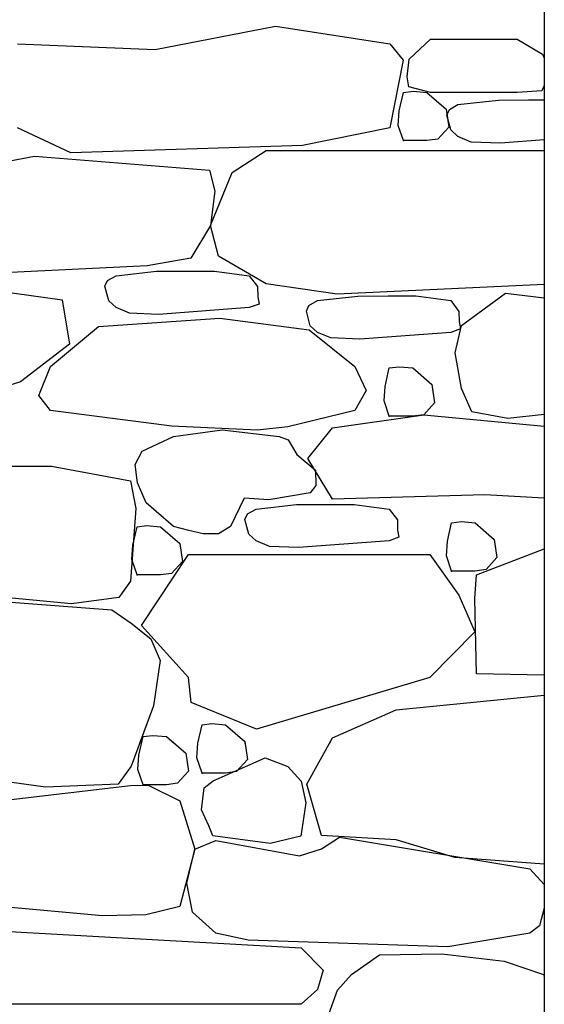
# Model space of a CAD drawing. Extents: x 169645 to 508157, y -5167 to 165945.
# Tile 114 of 130: x 201344 to 202054, y 146032 to 147367. Entities that reach past the tile are written whole.
import ezdxf

# ---------------------------------------------------------------- set-up
doc = ezdxf.new("R2010")
doc.units = 0
doc.header["$MEASUREMENT"] = 0
doc.layers.add('Murs  Pierre', color=7, linetype='Continuous')

msp = doc.modelspace()

# ---------------------------------------------------------------- linework, layer by layer
at = {"layer": 'Murs  Pierre', "linetype": 'Continuous'}
for p, q in [((202054.1, 148122.4), (202054.1, 144952.4)), ((201527.1, 147326.7), (201690.2, 147358.4)), ((201527.1, 147326.7), (201690.2, 147358.4)), ((201690.2, 147358.4), (201844.9, 147334.7)), ((201690.2, 147358.4), (201844.9, 147334.7)), ((201871.3, 147313.9), (201900, 147341)), ((201871.3, 147313.9), (201900, 147341)), ((201900, 147341), (202017.5, 147341)), ((201900, 147341), (202017.5, 147341)), ((202017.5, 147341), (202051.5, 147320.7)), ((202017.5, 147341), (202051.5, 147320.7)), ((201340.6, 147334.7), (201527.1, 147326.7)), ((201340.6, 147334.7), (201527.1, 147326.7)), ((201844.9, 147334.7), (201863.1, 147312.2)), ((201844.9, 147334.7), (201863.1, 147312.2)), ((201863.1, 147312.2), (201844.9, 147220.5)), ((201863.1, 147312.2), (201844.9, 147220.5)), ((201868.4, 147289.9), (201871.3, 147313.9)), ((201868.4, 147289.9), (201871.3, 147313.9)), ((202051.5, 147320.7), (202054.1, 147315)), ((202051.5, 147320.7), (202054.1, 147315)), ((201870.7, 147276.4), (201868.4, 147289.9)), ((201870.7, 147276.4), (201868.4, 147289.9)), ((201857.6, 147243.6), (201863.4, 147268.6)), ((201857.6, 147243.6), (201863.4, 147268.6)), ((201863.4, 147268.6), (201876.6, 147270.2)), ((201863.4, 147268.6), (201876.6, 147270.2)), ((201900, 147268.4), (201870.7, 147276.4)), ((201900, 147268.4), (201870.7, 147276.4)), ((201876.6, 147270.2), (201895, 147268.6)), ((201876.6, 147270.2), (201895, 147268.6)), ((201895, 147268.6), (201921.1, 147246)), ((201895, 147268.6), (201921.1, 147246)), ((202017.5, 147268.4), (201900, 147268.4)), ((202017.5, 147268.4), (201900, 147268.4)), ((202051, 147270.7), (202017.5, 147268.4)), ((202051, 147270.7), (202017.5, 147268.4)), ((202054.1, 147278.2), (202051, 147270.7)), ((202054.1, 147278.2), (202051, 147270.7)), ((201937.2, 147252.1), (201991.9, 147258.2)), ((201937.2, 147252.1), (201991.9, 147258.2)), ((201991.9, 147258.2), (202032.7, 147258.5)), ((201991.9, 147258.2), (202032.7, 147258.5)), ((202032.7, 147258.5), (202054.1, 147258.4)), ((202032.7, 147258.5), (202054.1, 147258.4)), ((201856.4, 147223.9), (201857.6, 147243.6)), ((201856.4, 147223.9), (201857.6, 147243.6)), ((201921.1, 147246), (201924.8, 147221.5)), ((201921.1, 147246), (201924.8, 147221.5)), ((201922.1, 147237.9), (201925.5, 147245.6)), ((201922.1, 147237.9), (201925.5, 147245.6)), ((201925.5, 147245.6), (201937.2, 147252.1)), ((201925.5, 147245.6), (201937.2, 147252.1)), ((201927.4, 147218), (201922.1, 147237.9)), ((201927.4, 147218), (201922.1, 147237.9)), ((201412.9, 147186.8), (201340.6, 147220.5)), ((201412.9, 147186.8), (201340.6, 147220.5)), ((201844.9, 147220.5), (201726.5, 147196.7)), ((201844.9, 147220.5), (201726.5, 147196.7)), ((201863.4, 147203.3), (201856.4, 147223.9)), ((201863.4, 147203.3), (201856.4, 147223.9)), ((201924.8, 147221.5), (201910, 147205.2)), ((201924.8, 147221.5), (201910, 147205.2)), ((201937.2, 147208.8), (201927.4, 147218)), ((201937.2, 147208.8), (201927.4, 147218)), ((201895, 147203.3), (201863.4, 147203.3)), ((201895, 147203.3), (201863.4, 147203.3)), ((201910, 147205.2), (201895, 147203.3)), ((201910, 147205.2), (201895, 147203.3)), ((201955.2, 147201.4), (201937.2, 147208.8)), ((201955.2, 147201.4), (201937.2, 147208.8)), ((201994.6, 147199.8), (201955.2, 147201.4)), ((201994.6, 147199.8), (201955.2, 147201.4)), ((202054.1, 147204.2), (201994.6, 147199.8)), ((202054.1, 147204.2), (201994.6, 147199.8)), ((201726.5, 147196.7), (201412.9, 147186.8)), ((201726.5, 147196.7), (201412.9, 147186.8)), ((201631.4, 147160.2), (201677.2, 147190.1)), ((201631.4, 147160.2), (201677.2, 147190.1)), ((201677.2, 147190.1), (202054.1, 147190.1)), ((201677.2, 147190.1), (202054.1, 147190.1)), ((201267.9, 147164.1), (201363.4, 147182.4)), ((201267.9, 147164.1), (201363.4, 147182.4)), ((201363.4, 147182.4), (201600.7, 147163)), ((201363.4, 147182.4), (201600.7, 147163)), ((201600.7, 147163), (201607.7, 147134.6)), ((201600.7, 147163), (201607.7, 147134.6)), ((201601.9, 147088.4), (201631.4, 147160.2)), ((201601.9, 147088.4), (201631.4, 147160.2)), ((201607.7, 147134.6), (201601.9, 147088.4)), ((201607.7, 147134.6), (201601.9, 147088.4)), ((201601.9, 147088.4), (201575.2, 147043.7)), ((201601.9, 147088.4), (201575.2, 147043.7)), ((201612.6, 147046.4), (201601.9, 147088.4)), ((201612.6, 147046.4), (201601.9, 147088.4)), ((201575.2, 147043.7), (201516.3, 147033.7)), ((201575.2, 147043.7), (201516.3, 147033.7)), ((201677.2, 147009.2), (201612.6, 147046.4)), ((201677.2, 147009.2), (201612.6, 147046.4)), ((201516.3, 147033.7), (201322.2, 147023.8)), ((201516.3, 147033.7), (201322.2, 147023.8)), ((201462.4, 147013.5), (201474.2, 147020)), ((201462.4, 147013.5), (201474.2, 147020)), ((201474.2, 147020), (201528.8, 147026.1)), ((201474.2, 147020), (201528.8, 147026.1)), ((201528.8, 147026.1), (201569.6, 147026.4)), ((201528.8, 147026.1), (201569.6, 147026.4)), ((201569.6, 147026.4), (201607.2, 147026.2)), ((201569.6, 147026.4), (201607.2, 147026.2)), ((201607.2, 147026.2), (201654.4, 147020)), ((201607.2, 147026.2), (201654.4, 147020)), ((201654.4, 147020), (201665.5, 147005.5)), ((201654.4, 147020), (201665.5, 147005.5)), ((201225.1, 147011.6), (201401, 146987.2)), ((201225.1, 147011.6), (201401, 146987.2)), ((201459, 147005.8), (201462.4, 147013.5)), ((201459, 147005.8), (201462.4, 147013.5)), ((201464.3, 146986), (201459, 147005.8)), ((201464.3, 146986), (201459, 147005.8)), ((201665.5, 147005.5), (201665.9, 146991.5)), ((201665.5, 147005.5), (201665.9, 146991.5)), ((201773.5, 146995.1), (201677.2, 147009.2)), ((201773.5, 146995.1), (201677.2, 147009.2)), ((202054.1, 147008.3), (201773.5, 146995.1)), ((202054.1, 147008.3), (201773.5, 146995.1)), ((201665.9, 146991.5), (201667.7, 146981.7)), ((201665.9, 146991.5), (201667.7, 146981.7)), ((201747, 146986.4), (201801.7, 146992.5)), ((201747, 146986.4), (201801.7, 146992.5)), ((201801.7, 146992.5), (201842.5, 146992.8)), ((201801.7, 146992.5), (201842.5, 146992.8)), ((201842.5, 146992.8), (201880, 146992.6)), ((201842.5, 146992.8), (201880, 146992.6)), ((201880, 146992.6), (201927.3, 146986.4)), ((201880, 146992.6), (201927.3, 146986.4)), ((201941.8, 146952.8), (202001.8, 146996.5)), ((201941.8, 146952.8), (202001.8, 146996.5)), ((202001.8, 146996.5), (202054.1, 146990)), ((202001.8, 146996.5), (202054.1, 146990)), ((201401, 146987.2), (201410.8, 146927.5)), ((201401, 146987.2), (201410.8, 146927.5)), ((201474.2, 146976.8), (201464.3, 146986)), ((201474.2, 146976.8), (201464.3, 146986)), ((201492.1, 146969.3), (201474.2, 146976.8)), ((201492.1, 146969.3), (201474.2, 146976.8)), ((201654.4, 146976.8), (201531.5, 146967.7)), ((201654.4, 146976.8), (201531.5, 146967.7)), ((201667.7, 146981.7), (201654.4, 146976.8)), ((201667.7, 146981.7), (201654.4, 146976.8)), ((201731.9, 146972.2), (201735.3, 146979.9)), ((201731.9, 146972.2), (201735.3, 146979.9)), ((201735.3, 146979.9), (201747, 146986.4)), ((201735.3, 146979.9), (201747, 146986.4)), ((201927.3, 146986.4), (201938.4, 146971.8)), ((201927.3, 146986.4), (201938.4, 146971.8)), ((201450.2, 146951.2), (201614.5, 146962.7)), ((201450.2, 146951.2), (201614.5, 146962.7)), ((201531.5, 146967.7), (201492.1, 146969.3)), ((201531.5, 146967.7), (201492.1, 146969.3)), ((201614.5, 146962.7), (201735.7, 146946.6)), ((201614.5, 146962.7), (201735.7, 146946.6)), ((201737.2, 146952.3), (201731.9, 146972.2)), ((201737.2, 146952.3), (201731.9, 146972.2)), ((201938.4, 146971.8), (201938.8, 146957.9)), ((201938.4, 146971.8), (201938.8, 146957.9)), ((201385.2, 146897.2), (201450.2, 146951.2)), ((201385.2, 146897.2), (201450.2, 146951.2)), ((201747, 146943.1), (201737.2, 146952.3)), ((201747, 146943.1), (201737.2, 146952.3)), ((201940.6, 146948), (201927.3, 146943.1)), ((201940.6, 146948), (201927.3, 146943.1)), ((201933.5, 146915.7), (201941.8, 146952.8)), ((201933.5, 146915.7), (201941.8, 146952.8)), ((201938.8, 146957.9), (201940.6, 146948)), ((201938.8, 146957.9), (201940.6, 146948)), ((201735.7, 146946.6), (201797.6, 146897.2)), ((201735.7, 146946.6), (201797.6, 146897.2)), ((201765, 146935.7), (201747, 146943.1)), ((201765, 146935.7), (201747, 146943.1)), ((201804.4, 146934.1), (201765, 146935.7)), ((201804.4, 146934.1), (201765, 146935.7)), ((201927.3, 146943.1), (201804.4, 146934.1)), ((201927.3, 146943.1), (201804.4, 146934.1)), ((201410.8, 146927.5), (201344.6, 146876)), ((201410.8, 146927.5), (201344.6, 146876)), ((201941.8, 146867.4), (201933.5, 146915.7)), ((201941.8, 146867.4), (201933.5, 146915.7)), ((201369.2, 146857.6), (201385.2, 146897.2)), ((201369.2, 146857.6), (201385.2, 146897.2)), ((201797.6, 146897.2), (201812.9, 146864.4)), ((201797.6, 146897.2), (201812.9, 146864.4)), ((201838.5, 146869.9), (201844.2, 146895)), ((201838.5, 146869.9), (201844.2, 146895)), ((201844.2, 146895), (201857.5, 146896.6)), ((201844.2, 146895), (201857.5, 146896.6)), ((201857.5, 146896.6), (201875.9, 146895)), ((201857.5, 146896.6), (201875.9, 146895)), ((201875.9, 146895), (201902, 146872.4)), ((201875.9, 146895), (201902, 146872.4)), ((201344.6, 146876), (201275.2, 146854.5)), ((201344.6, 146876), (201275.2, 146854.5)), ((201837.3, 146850.3), (201838.5, 146869.9)), ((201837.3, 146850.3), (201838.5, 146869.9)), ((201902, 146872.4), (201905.6, 146847.9)), ((201902, 146872.4), (201905.6, 146847.9)), ((201385.2, 146837.3), (201369.2, 146857.6)), ((201385.2, 146837.3), (201369.2, 146857.6)), ((201812.9, 146864.4), (201797.6, 146837.3)), ((201812.9, 146864.4), (201797.6, 146837.3)), ((201956.1, 146835.6), (201941.8, 146867.4)), ((201956.1, 146835.6), (201941.8, 146867.4)), ((201844.2, 146829.7), (201837.3, 146850.3)), ((201844.2, 146829.7), (201837.3, 146850.3)), ((201905.6, 146847.9), (201890.9, 146831.6)), ((201905.6, 146847.9), (201890.9, 146831.6)), ((201549.6, 146815.9), (201385.2, 146837.3)), ((201549.6, 146815.9), (201385.2, 146837.3)), ((201797.6, 146837.3), (201706.6, 146815.1)), ((201797.6, 146837.3), (201706.6, 146815.1)), ((201767.2, 146813.9), (201890.9, 146831.6)), ((201767.2, 146813.9), (201890.9, 146831.6)), ((201875.9, 146829.7), (201844.2, 146829.7)), ((201875.9, 146829.7), (201844.2, 146829.7)), ((201890.9, 146831.6), (201875.9, 146829.7)), ((201890.9, 146831.6), (201875.9, 146829.7)), ((201890.9, 146831.6), (202054.1, 146816.3)), ((201890.9, 146831.6), (202054.1, 146816.3)), ((202004.7, 146826.7), (201956.1, 146835.6)), ((202004.7, 146826.7), (201956.1, 146835.6)), ((202054.1, 146831.7), (202004.7, 146826.7)), ((202054.1, 146831.7), (202004.7, 146826.7)), ((201665.5, 146810.8), (201549.6, 146815.9)), ((201665.5, 146810.8), (201549.6, 146815.9)), ((201706.6, 146815.1), (201665.5, 146810.8)), ((201706.6, 146815.1), (201665.5, 146810.8)), ((201509.3, 146782.4), (201551.9, 146802)), ((201509.3, 146782.4), (201551.9, 146802)), ((201551.9, 146802), (201617.7, 146811.3)), ((201551.9, 146802), (201617.7, 146811.3)), ((201617.7, 146811.3), (201695.2, 146802)), ((201617.7, 146811.3), (201695.2, 146802)), ((201695.2, 146802), (201707.1, 146797.7)), ((201695.2, 146802), (201707.1, 146797.7)), ((201733.7, 146772.3), (201767.2, 146813.9)), ((201733.7, 146772.3), (201767.2, 146813.9)), ((201707.1, 146797.7), (201718.9, 146777.7)), ((201707.1, 146797.7), (201718.9, 146777.7)), ((201500, 146764.1), (201509.3, 146782.4)), ((201500, 146764.1), (201509.3, 146782.4)), ((201718.9, 146777.7), (201744.3, 146756.4)), ((201718.9, 146777.7), (201744.3, 146756.4)), ((201206.2, 146761.7), (201386.5, 146761.9)), ((201206.2, 146761.7), (201386.5, 146761.9)), ((201386.5, 146761.9), (201493.8, 146741.9)), ((201386.5, 146761.9), (201493.8, 146741.9)), ((201503, 146739.1), (201500, 146764.1)), ((201503, 146739.1), (201500, 146764.1)), ((201767.2, 146717), (201733.7, 146772.3)), ((201767.2, 146717), (201733.7, 146772.3)), ((201744.3, 146756.4), (201744.5, 146735.7)), ((201744.3, 146756.4), (201744.5, 146735.7)), ((201493.8, 146741.9), (201500.7, 146704.3)), ((201493.8, 146741.9), (201500.7, 146704.3)), ((201514.6, 146712.2), (201503, 146739.1)), ((201514.6, 146712.2), (201503, 146739.1)), ((201744.5, 146735.7), (201737.2, 146725.8)), ((201744.5, 146735.7), (201737.2, 146725.8)), ((201737.2, 146725.8), (201681, 146716.3)), ((201737.2, 146725.8), (201681, 146716.3)), ((201973.4, 146722.8), (201767.2, 146717)), ((201973.4, 146722.8), (201767.2, 146717)), ((202054.1, 146718.4), (201973.4, 146722.8)), ((202054.1, 146718.4), (201973.4, 146722.8)), ((201551.9, 146679.9), (201514.6, 146712.2)), ((201551.9, 146679.9), (201514.6, 146712.2)), ((201647.7, 146718.3), (201629.2, 146679.9)), ((201647.7, 146718.3), (201629.2, 146679.9)), ((201681, 146716.3), (201647.7, 146718.3)), ((201681, 146716.3), (201647.7, 146718.3)), ((201663.7, 146703.7), (201718.3, 146709.8)), ((201663.7, 146703.7), (201718.3, 146709.8)), ((201718.3, 146709.8), (201759.2, 146710.1)), ((201718.3, 146709.8), (201759.2, 146710.1)), ((201759.2, 146710.1), (201796.7, 146709.9)), ((201759.2, 146710.1), (201796.7, 146709.9)), ((201796.7, 146709.9), (201844, 146703.7)), ((201796.7, 146709.9), (201844, 146703.7)), ((201500.7, 146704.3), (201493.8, 146605.9)), ((201500.7, 146704.3), (201493.8, 146605.9)), ((201648.5, 146689.6), (201652, 146697.2)), ((201648.5, 146689.6), (201652, 146697.2)), ((201652, 146697.2), (201663.7, 146703.7)), ((201652, 146697.2), (201663.7, 146703.7)), ((201844, 146703.7), (201855.1, 146689.2)), ((201844, 146703.7), (201855.1, 146689.2)), ((201502.6, 146679.8), (201515.9, 146681.4)), ((201502.6, 146679.8), (201515.9, 146681.4)), ((201515.9, 146681.4), (201534.3, 146679.8)), ((201515.9, 146681.4), (201534.3, 146679.8)), ((201653.9, 146669.7), (201648.5, 146689.6)), ((201653.9, 146669.7), (201648.5, 146689.6)), ((201855.1, 146689.2), (201855.5, 146675.2)), ((201855.1, 146689.2), (201855.5, 146675.2)), ((201922.8, 146660), (201928.6, 146685.1)), ((201922.8, 146660), (201928.6, 146685.1)), ((201928.6, 146685.1), (201941.8, 146686.7)), ((201928.6, 146685.1), (201941.8, 146686.7)), ((201941.8, 146686.7), (201960.3, 146685.1)), ((201941.8, 146686.7), (201960.3, 146685.1)), ((201960.3, 146685.1), (201986.3, 146662.4)), ((201960.3, 146685.1), (201986.3, 146662.4)), ((201496.9, 146654.7), (201502.6, 146679.8)), ((201496.9, 146654.7), (201502.6, 146679.8)), ((201534.3, 146679.8), (201560.4, 146657.2)), ((201534.3, 146679.8), (201560.4, 146657.2)), ((201572.6, 146674.8), (201551.9, 146679.9)), ((201572.6, 146674.8), (201551.9, 146679.9)), ((201591.9, 146670.2), (201572.6, 146674.8)), ((201591.9, 146670.2), (201572.6, 146674.8)), ((201612.8, 146670.2), (201591.9, 146670.2)), ((201612.8, 146670.2), (201591.9, 146670.2)), ((201629.2, 146679.9), (201612.8, 146670.2)), ((201629.2, 146679.9), (201612.8, 146670.2)), ((201663.7, 146660.5), (201653.9, 146669.7)), ((201663.7, 146660.5), (201653.9, 146669.7)), ((201855.5, 146675.2), (201857.3, 146665.4)), ((201855.5, 146675.2), (201857.3, 146665.4)), ((201495.6, 146635.1), (201496.9, 146654.7)), ((201495.6, 146635.1), (201496.9, 146654.7)), ((201560.4, 146657.2), (201564, 146632.6)), ((201560.4, 146657.2), (201564, 146632.6)), ((201681.7, 146653), (201663.7, 146660.5)), ((201681.7, 146653), (201663.7, 146660.5)), ((201844, 146660.5), (201721.1, 146651.5)), ((201844, 146660.5), (201721.1, 146651.5)), ((201857.3, 146665.4), (201844, 146660.5)), ((201857.3, 146665.4), (201844, 146660.5)), ((201921.6, 146640.4), (201922.8, 146660)), ((201921.6, 146640.4), (201922.8, 146660)), ((201986.3, 146662.4), (201990, 146637.9)), ((201986.3, 146662.4), (201990, 146637.9)), ((201508.7, 146545.8), (201572.3, 146642.2)), ((201508.7, 146545.8), (201572.3, 146642.2)), ((201572.3, 146642.2), (201899.1, 146642.2)), ((201572.3, 146642.2), (201899.1, 146642.2)), ((201721.1, 146651.5), (201681.7, 146653)), ((201721.1, 146651.5), (201681.7, 146653)), ((201899.1, 146642.2), (201938.2, 146587.1)), ((201899.1, 146642.2), (201938.2, 146587.1)), ((201962.4, 146614.5), (202054.1, 146650)), ((201962.4, 146614.5), (202054.1, 146650)), ((201502.6, 146614.4), (201495.6, 146635.1)), ((201502.6, 146614.4), (201495.6, 146635.1)), ((201564, 146632.6), (201549.3, 146616.4)), ((201564, 146632.6), (201549.3, 146616.4)), ((201928.6, 146619.7), (201921.6, 146640.4)), ((201928.6, 146619.7), (201921.6, 146640.4)), ((201990, 146637.9), (201975.3, 146621.6)), ((201990, 146637.9), (201975.3, 146621.6)), ((201534.3, 146614.4), (201502.6, 146614.4)), ((201534.3, 146614.4), (201502.6, 146614.4)), ((201549.3, 146616.4), (201534.3, 146614.4)), ((201549.3, 146616.4), (201534.3, 146614.4)), ((201960.3, 146619.7), (201928.6, 146619.7)), ((201960.3, 146619.7), (201928.6, 146619.7)), ((201960.1, 146582.4), (201962.4, 146614.5)), ((201960.1, 146582.4), (201962.4, 146614.5)), ((201975.3, 146621.6), (201960.3, 146619.7)), ((201975.3, 146621.6), (201960.3, 146619.7)), ((201413.8, 146575.3), (201089.8, 146605.9)), ((201413.8, 146575.3), (201089.8, 146605.9)), ((201493.8, 146605.9), (201477.6, 146583.8)), ((201493.8, 146605.9), (201477.6, 146583.8)), ((201938.2, 146587.1), (201960.1, 146537.3)), ((201938.2, 146587.1), (201960.1, 146537.3)), ((201288.6, 146580.7), (201468.5, 146567.2)), ((201288.6, 146580.7), (201468.5, 146567.2)), ((201477.6, 146583.8), (201413.8, 146575.3)), ((201477.6, 146583.8), (201413.8, 146575.3)), ((201962.4, 146480.5), (201960.1, 146582.4)), ((201962.4, 146480.5), (201960.1, 146582.4)), ((201468.5, 146567.2), (201494.4, 146549.2)), ((201468.5, 146567.2), (201494.4, 146549.2)), ((201494.4, 146549.2), (201521.1, 146527.6)), ((201494.4, 146549.2), (201521.1, 146527.6)), ((201572.3, 146475.2), (201508.7, 146545.8)), ((201572.3, 146475.2), (201508.7, 146545.8)), ((201960.1, 146537.3), (201899.1, 146475.2)), ((201960.1, 146537.3), (201899.1, 146475.2)), ((201521.1, 146527.6), (201533.6, 146498.5)), ((201521.1, 146527.6), (201533.6, 146498.5)), ((201533.6, 146498.5), (201524.7, 146437.1)), ((201533.6, 146498.5), (201524.7, 146437.1)), ((202054.1, 146478.4), (201962.4, 146480.5)), ((202054.1, 146478.4), (201962.4, 146480.5)), ((201576, 146441.6), (201572.3, 146475.2)), ((201576, 146441.6), (201572.3, 146475.2)), ((201899.1, 146475.2), (201664.4, 146405.3)), ((201899.1, 146475.2), (201664.4, 146405.3)), ((201664.4, 146405.3), (201576, 146441.6)), ((201664.4, 146405.3), (201576, 146441.6)), ((201853.5, 146431.7), (202054.1, 146451.4)), ((201853.5, 146431.7), (202054.1, 146451.4)), ((201524.7, 146437.1), (201494.4, 146355.1)), ((201524.7, 146437.1), (201505.8, 146385.9)), ((201767.2, 146393.3), (201853.5, 146431.7)), ((201767.2, 146393.3), (201853.5, 146431.7)), ((201584.8, 146386.1), (201590.6, 146411.1)), ((201584.8, 146386.1), (201590.6, 146411.1)), ((201590.6, 146411.1), (201603.8, 146412.8)), ((201590.6, 146411.1), (201603.8, 146412.8)), ((201603.8, 146412.8), (201622.3, 146411.1)), ((201603.8, 146412.8), (201622.3, 146411.1)), ((201622.3, 146411.1), (201648.3, 146388.5)), ((201622.3, 146411.1), (201648.3, 146388.5)), ((201505, 146370.2), (201510.7, 146395.3)), ((201508.5, 146385.9), (201510.7, 146395.3)), ((201510.7, 146395.3), (201524, 146396.9)), ((201510.7, 146395.3), (201524, 146396.9)), ((201524, 146396.9), (201542.4, 146395.3)), ((201524, 146396.9), (201542.4, 146395.3)), ((201542.4, 146395.3), (201568.4, 146372.7)), ((201542.4, 146395.3), (201553.2, 146385.9)), ((201648.3, 146388.5), (201652, 146364)), ((201648.3, 146388.5), (201648.7, 146385.9)), ((201732.6, 146330.5), (201767.2, 146393.3)), ((201763.1, 146385.9), (201767.2, 146393.3)), ((201583.6, 146366.4), (201584.8, 146386.1)), ((201584.8, 146385.9), (201584.8, 146386.1)), ((201503.7, 146350.6), (201505, 146370.2)), ((201568.4, 146372.7), (201572.1, 146348.1)), ((201590.6, 146345.8), (201583.6, 146366.4)), ((201605.4, 146335.3), (201676.1, 146366.4)), ((201652, 146364), (201637.3, 146347.7)), ((201676.1, 146366.4), (201706.7, 146354.5)), ((201378.3, 146326.6), (201225.9, 146348.3)), ((201494.4, 146355.1), (201477.1, 146330.5)), ((201510.7, 146330), (201503.7, 146350.6)), ((201572.1, 146348.1), (201557.4, 146331.9)), ((201637.3, 146347.7), (201622.3, 146345.8)), ((201706.7, 146354.5), (201724.8, 146334.7)), ((201622.3, 146345.8), (201590.6, 146345.8)), ((201593.6, 146325.8), (201605.4, 146335.3)), ((201724.8, 146334.7), (201731.1, 146305.4)), ((201316.2, 146308.2), (201493.7, 146328.9)), ((201477.1, 146330.5), (201378.3, 146326.6)), ((201493.7, 146328.9), (201517.5, 146329.4)), ((201542.4, 146330), (201510.7, 146330)), ((201517.5, 146329.4), (201560.5, 146308.2)), ((201557.4, 146331.9), (201542.4, 146330)), ((201589.8, 146295.7), (201593.6, 146325.8)), ((201752.5, 146261.3), (201732.6, 146330.5)), ((201560.5, 146308.2), (201580.6, 146242.5)), ((201599.9, 146274.4), (201589.8, 146295.7)), ((201731.1, 146305.4), (201724.5, 146260.1)), ((201605, 146260.7), (201599.9, 146274.4)), ((201580.6, 146242.5), (201609.3, 146254.1)), ((201682.8, 146250.1), (201605, 146260.7)), ((201609.3, 146254.1), (201722.6, 146233.7)), ((201724.5, 146260.1), (201682.8, 146250.1)), ((201752.2, 146242.8), (201776.9, 146258.8)), ((201853.5, 146255.4), (201752.5, 146261.3)), ((201776.9, 146258.8), (202034.4, 146215.9)), ((201932.9, 146231.4), (201853.5, 146255.4)), ((201580.6, 146242.5), (201560.5, 146165)), ((201569.8, 146196.3), (201580.6, 146242.5)), ((201722.6, 146233.7), (201752.2, 146242.8)), ((202054.1, 146222.3), (201932.9, 146231.4)), ((202034.4, 146215.9), (202054.1, 146194.7)), ((201577.6, 146157.3), (201569.8, 146196.3)), ((201455.8, 146152.3), (201316.2, 146165)), ((201560.5, 146165), (201514.2, 146153.4)), ((202054.1, 146162.4), (202047.5, 146138.5)), ((201514.2, 146153.4), (201455.8, 146152.3)), ((201609.3, 146128.7), (201577.6, 146157.3)), ((201215.2, 146137.3), (201724.8, 146108.8)), ((202047.5, 146138.5), (202034.4, 146128.7)), ((201653.1, 146119.1), (201609.3, 146128.7)), ((202034.4, 146128.7), (201923.5, 146110.2)), ((201923.5, 146110.2), (201653.1, 146119.1)), ((201724.8, 146108.8), (201754.4, 146078.7)), ((201792.8, 146072.6), (201831.1, 146099.2)), ((201831.1, 146099.2), (201915.5, 146100.8)), ((201915.5, 146100.8), (201999.6, 146090.6)), ((201999.6, 146090.6), (202052.9, 146072.6)), ((201754.4, 146078.7), (201747, 146052.1)), ((201774.1, 146051.3), (201792.8, 146072.6)), ((202052.9, 146072.6), (202054.1, 146068.8)), ((201747, 146052.1), (201724.8, 146032.3)), ((201760.5, 146013.9), (201774.1, 146051.3)), ((201724.8, 146032.3), (201215.2, 146032.3))]:
    msp.add_line(p, q, dxfattribs=at)
for p in [(201863.4, 147203.3), (201863.4, 147203.3), (201844.2, 146829.7), (201844.2, 146829.7), (201502.6, 146614.4), (201502.6, 146614.4), (201928.6, 146619.7), (201928.6, 146619.7), (201590.6, 146345.8), (201510.7, 146330)]:
    msp.add_point(p, dxfattribs=at)

doc.saveas('drawing.dxf')
